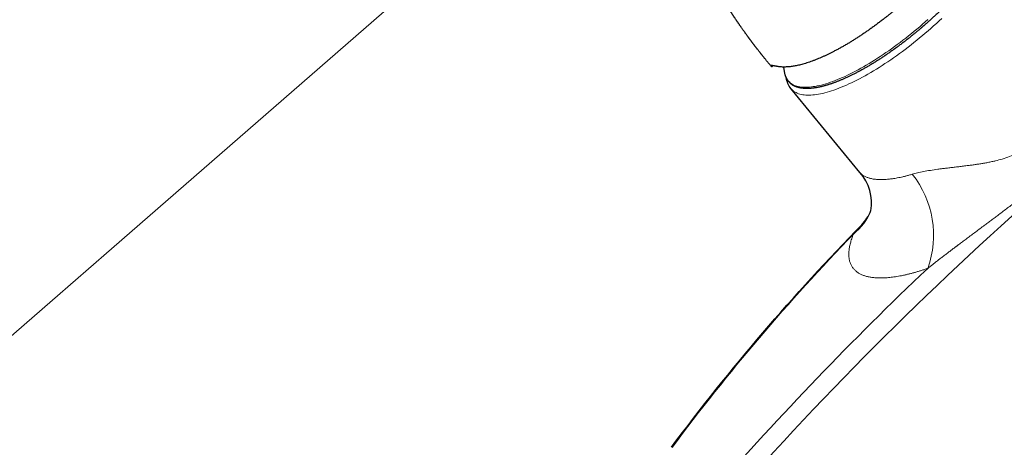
# Model space of a CAD drawing. Header units: millimetres. Extents: x 130528 to 177851, y 51760 to 113805.
# Tile 23 of 88: x 149821 to 149994, y 75804 to 75879. Entities that reach past the tile are written whole.
import ezdxf

# ---------------------------------------------------------------- set-up
doc = ezdxf.new("R2010")
doc.units = ezdxf.units.MM
doc.layers.add('_SA-PORAND_hatch', color=254, linetype='Continuous', lineweight=9, true_color=0xbebebe)
doc.layers.add('_SA-SANTEHN', color=7, linetype='Continuous', lineweight=0, true_color=0x4c5f99)

msp = doc.modelspace()

# ---------------------------------------------------------------- linework, layer by layer
at = {"layer": '_SA-PORAND_hatch'}
for points in [[(149235.04, 75712.82), (150035.03, 76408.24), (150231.85, 76181.83), (149431.86, 75486.41)], [(149556.51, 75343.01), (150356.5, 76038.43), (150231.85, 76181.83), (149431.86, 75486.41)]]:
    msp.add_lwpolyline(points, close=True, dxfattribs=at)
at = {"layer": '_SA-SANTEHN', "lineweight": 0}
for p, q in [((149952.79, 75870.6), (149952.92, 75870.71)), ((149952.83, 75870.56), (149952.99, 75870.7)), ((149968.69, 75842.81), (149967.23, 75841.2))]:
    msp.add_line(p, q, dxfattribs=at)
at = {"layer": '_SA-SANTEHN', "lineweight": 30}
for p, q in [((149952.79, 75870.6), (149952.83, 75870.56)), ((149952.83, 75870.56), (149952.97, 75870.56)), ((149953.12, 75870.69), (149952.97, 75870.56)), ((149955.2, 75869.34), (149954.99, 75870.46)), ((149955.21, 75869.28), (149955.2, 75869.34)), ((149968.35, 75851.97), (149956.26, 75866.69))]:
    msp.add_line(p, q, dxfattribs=at)
at = {"layer": '_SA-SANTEHN', "lineweight": 0}
for points in [[(149980.29, 75878.79), (149979.81, 75878.37), (149979.33, 75877.95), (149978.85, 75877.53), (149978.37, 75877.12), (149977.88, 75876.72), (149977.39, 75876.32), (149976.9, 75875.92), (149976.4, 75875.53), (149975.91, 75875.15), (149975.41, 75874.77), (149974.91, 75874.4), (149974.42, 75874.03), (149973.92, 75873.67), (149973.42, 75873.32), (149972.92, 75872.98), (149972.43, 75872.64), (149971.93, 75872.31), (149971.44, 75871.99), (149970.94, 75871.68), (149970.45, 75871.37), (149969.97, 75871.07), (149969.48, 75870.79), (149969, 75870.51), (149968.52, 75870.24), (149968.05, 75869.98), (149967.58, 75869.73), (149967.11, 75869.49), (149966.65, 75869.26), (149966.2, 75869.04), (149965.75, 75868.83), (149965.3, 75868.63), (149964.86, 75868.44), (149964.43, 75868.26), (149964.01, 75868.09), (149963.59, 75867.93), (149963.18, 75867.79), (149962.77, 75867.65), (149962.38, 75867.53), (149961.99, 75867.41), (149961.61, 75867.31), (149961.24, 75867.22), (149960.88, 75867.14), (149960.53, 75867.07), (149960.18, 75867.02), (149959.85, 75866.97), (149959.53, 75866.94), (149959.21, 75866.92), (149958.91, 75866.91), (149958.61, 75866.91), (149958.33, 75866.93), (149958.06, 75866.95), (149957.8, 75866.99), (149957.55, 75867.04), (149957.31, 75867.1), (149957.08, 75867.17), (149956.87, 75867.25), (149956.67, 75867.35), (149956.48, 75867.45), (149956.3, 75867.57), (149956.13, 75867.7), (149955.98, 75867.84), (149955.83, 75867.99)], [(149956.26, 75866.69), (149956.31, 75866.63), (149956.45, 75866.48), (149956.61, 75866.34), (149956.78, 75866.2), (149956.97, 75866.08), (149957.16, 75865.98), (149957.37, 75865.88), (149957.59, 75865.79), (149957.82, 75865.72), (149958.06, 75865.66), (149958.32, 75865.61), (149958.58, 75865.57), (149958.86, 75865.55), (149959.15, 75865.53), (149959.45, 75865.53), (149959.76, 75865.54), (149960.08, 75865.56), (149960.41, 75865.59), (149960.75, 75865.64), (149961.11, 75865.7), (149961.47, 75865.76), (149961.84, 75865.85), (149962.21, 75865.94), (149962.6, 75866.04), (149963, 75866.16), (149963.4, 75866.28), (149963.81, 75866.42), (149964.23, 75866.57), (149964.66, 75866.73), (149965.1, 75866.91), (149965.54, 75867.09), (149965.99, 75867.28), (149966.44, 75867.49), (149966.9, 75867.7), (149967.36, 75867.93), (149967.84, 75868.16), (149968.31, 75868.41), (149968.79, 75868.66), (149969.28, 75868.93), (149969.76, 75869.21), (149970.26, 75869.49), (149970.75, 75869.78), (149971.25, 75870.09), (149971.75, 75870.4), (149972.25, 75870.72), (149972.76, 75871.05), (149973.26, 75871.38), (149973.77, 75871.73), (149974.28, 75872.08), (149974.79, 75872.44), (149975.3, 75872.81), (149975.81, 75873.18), (149976.32, 75873.56), (149976.82, 75873.95), (149977.33, 75874.34), (149977.84, 75874.74), (149978.34, 75875.14), (149978.84, 75875.55), (149979.34, 75875.97), (149979.83, 75876.39), (149980.32, 75876.81), (149980.81, 75877.24), (149981.3, 75877.67), (149981.78, 75878.1), (149982.25, 75878.54), (149982.72, 75878.99)]]:
    msp.add_lwpolyline(points, dxfattribs=at)
at = {"layer": '_SA-SANTEHN', "lineweight": 0, "extrusion": (0, 0, -1)}
for centre, radius, start, end in [((-150404.75, 75388.56), 612.87, 41.35348, 56.64638), ((-146207.49, 80216.83), 5825.87, 228.180505, 229.817771), ((-149958.06, 75869.86), 2.91, 319.8995, 348.4934), ((-149964.24, 75841), 17.05, 141.2499, 199.9651), ((-149961.03, 75849.02), 9.98, 201.8332, 231.5934), ((-150244.88, 75572.61), 386.3, 36.7628, 44.0497), ((-150382.07, 75410.74), 584.47, 41.21214, 46.56879)]:
    msp.add_arc(centre, radius, start, end, dxfattribs=at)
at = {"layer": '_SA-SANTEHN', "lineweight": 30, "extrusion": (0, 0, -1)}
for centre, radius, start, end in [((-146251.06, 80166.7), 5759.02, 228.170513, 229.82776), ((-149959.3, 75869.13), 3.89, 321.2002, 351.7654), ((-146771.14, 79568.47), 4967.12, 228.30148, 229.69725), ((-150244.59, 75572.72), 386.1, 36.7674, 44.3921)]:
    msp.add_arc(centre, radius, start, end, dxfattribs=at)
at = {"layer": '_SA-SANTEHN', "lineweight": 30}
for centre, radius, start, end in [((149962.31, 75846.61), 8.08, 350.372, 41.6065), ((149963.21, 75848.09), 7.6, 316.0242, 338.4366)]:
    msp.add_arc(centre, radius, start, end, dxfattribs=at)
for points, knots in [([(149991.28, 75900.63), (149991.3, 75900.62), (149991.37, 75900.6), (149991.47, 75900.55), (149991.59, 75900.5), (149991.71, 75900.44), (149991.82, 75900.38), (149991.92, 75900.32), (149992.03, 75900.25), (149992.13, 75900.18), (149992.23, 75900.1), (149992.32, 75900.02), (149992.41, 75899.94), (149992.49, 75899.85), (149992.58, 75899.76), (149992.65, 75899.67), (149992.73, 75899.57), (149992.8, 75899.47), (149992.87, 75899.37), (149992.93, 75899.26), (149992.99, 75899.14), (149993.04, 75899.03), (149993.1, 75898.91), (149993.14, 75898.78), (149993.18, 75898.65), (149993.22, 75898.52), (149993.26, 75898.39), (149993.29, 75898.25), (149993.31, 75898.1), (149993.33, 75897.96), (149993.35, 75897.81), (149993.36, 75897.65), (149993.36, 75897.49), (149993.37, 75897.33), (149993.36, 75897.17), (149993.35, 75897), (149993.34, 75896.83), (149993.32, 75896.65), (149993.3, 75896.48), (149993.28, 75896.3), (149993.24, 75896.11), (149993.21, 75895.93), (149993.17, 75895.74), (149993.12, 75895.55), (149993.07, 75895.35), (149993.02, 75895.16), (149992.96, 75894.96), (149992.89, 75894.76), (149992.83, 75894.55), (149992.75, 75894.35), (149992.68, 75894.14), (149992.6, 75893.93), (149992.51, 75893.71), (149992.42, 75893.5), (149992.33, 75893.28), (149992.23, 75893.06), (149992.12, 75892.84), (149992.02, 75892.62), (149991.91, 75892.39), (149991.79, 75892.17), (149991.67, 75891.94), (149991.55, 75891.71), (149991.42, 75891.48), (149991.29, 75891.24), (149991.16, 75891.01), (149991.02, 75890.77), (149990.88, 75890.53), (149990.73, 75890.29), (149990.58, 75890.05), (149990.42, 75889.81), (149990.27, 75889.56), (149990.1, 75889.32), (149989.94, 75889.07), (149989.77, 75888.82), (149989.6, 75888.57), (149989.42, 75888.32), (149989.24, 75888.07), (149989.06, 75887.82), (149988.87, 75887.57), (149988.68, 75887.31), (149988.49, 75887.06), (149988.29, 75886.8), (149988.09, 75886.54), (149987.89, 75886.29), (149987.68, 75886.03), (149987.47, 75885.77), (149987.26, 75885.51), (149987.04, 75885.25), (149986.82, 75884.99), (149986.6, 75884.73), (149986.37, 75884.47), (149986.14, 75884.2), (149985.91, 75883.94), (149985.68, 75883.69), (149985.45, 75883.43), (149985.23, 75883.19), (149985, 75882.94), (149984.78, 75882.71), (149984.56, 75882.47), (149984.34, 75882.24), (149984.11, 75882), (149983.89, 75881.77), (149983.66, 75881.53), (149983.43, 75881.3), (149983.19, 75881.07), (149982.96, 75880.83), (149982.72, 75880.6), (149982.49, 75880.37), (149982.25, 75880.14), (149982.01, 75879.91), (149981.77, 75879.68), (149981.53, 75879.46), (149981.28, 75879.23), (149981.04, 75879.01), (149980.8, 75878.79), (149980.56, 75878.58), (149980.33, 75878.37), (149980.13, 75878.18), (149979.95, 75878.02), (149979.76, 75877.87), (149979.64, 75877.75), (149979.56, 75877.69)], [0, 0, 0, 0, 0.004707, 0.012758, 0.020796, 0.028821, 0.036835, 0.044839, 0.052835, 0.060827, 0.068817, 0.076811, 0.084811, 0.092824, 0.100855, 0.108908, 0.11699, 0.125103, 0.133254, 0.141447, 0.149687, 0.157976, 0.166317, 0.174713, 0.183164, 0.191671, 0.200231, 0.208844, 0.217506, 0.226215, 0.234966, 0.243754, 0.252577, 0.261428, 0.270305, 0.279202, 0.288115, 0.297042, 0.305978, 0.314921, 0.323868, 0.332818, 0.341768, 0.350716, 0.359662, 0.368603, 0.377541, 0.386472, 0.395398, 0.404318, 0.413232, 0.422139, 0.43104, 0.439935, 0.448822, 0.457704, 0.466579, 0.475448, 0.484312, 0.49317, 0.502022, 0.510869, 0.519712, 0.52855, 0.537383, 0.546212, 0.555038, 0.56386, 0.572679, 0.581495, 0.590308, 0.59912, 0.607929, 0.616736, 0.625543, 0.634348, 0.643153, 0.651958, 0.660763, 0.669568, 0.678375, 0.687183, 0.695993, 0.704806, 0.713622, 0.722441, 0.731265, 0.740093, 0.748928, 0.757769, 0.766617, 0.775474, 0.78434, 0.793217, 0.801195, 0.810072, 0.818047, 0.82602, 0.833993, 0.841963, 0.849931, 0.857897, 0.86586, 0.873821, 0.881777, 0.88973, 0.897677, 0.905618, 0.913552, 0.921475, 0.929384, 0.937275, 0.945139, 0.952964, 0.960723, 0.968364, 0.975755, 0.982854, 0.987875, 0.992922, 1, 1, 1, 1]), ([(149952.77, 75870.61), (149952.74, 75870.65), (149952.65, 75870.76), (149952.5, 75870.93), (149952.34, 75871.13), (149952.19, 75871.31), (149952.05, 75871.49), (149951.91, 75871.65), (149951.78, 75871.81), (149951.65, 75871.97), (149951.54, 75872.11), (149951.44, 75872.24), (149951.35, 75872.34), (149951.28, 75872.43), (149951.22, 75872.51), (149951.17, 75872.57), (149951.13, 75872.61), (149951.1, 75872.65), (149951.08, 75872.68), (149951.06, 75872.71), (149951.04, 75872.73), (149951.02, 75872.75), (149950.99, 75872.79), (149950.95, 75872.85), (149950.9, 75872.91), (149950.83, 75873), (149950.74, 75873.12), (149950.62, 75873.27), (149950.49, 75873.43), (149950.38, 75873.57), (149950.29, 75873.68), (149950.22, 75873.78), (149950.15, 75873.87), (149950.08, 75873.96), (149950.01, 75874.05), (149949.95, 75874.13), (149949.89, 75874.2), (149949.85, 75874.26), (149949.81, 75874.31), (149949.78, 75874.35), (149949.74, 75874.4), (149949.7, 75874.45), (149949.65, 75874.52), (149949.58, 75874.61), (149949.51, 75874.71), (149949.42, 75874.82), (149949.34, 75874.93), (149949.25, 75875.05), (149949.18, 75875.15), (149949.11, 75875.24), (149949.06, 75875.31), (149949.02, 75875.37), (149948.98, 75875.42), (149948.95, 75875.46), (149948.92, 75875.49), (149948.9, 75875.52), (149948.87, 75875.56), (149948.83, 75875.61), (149948.79, 75875.68), (149948.73, 75875.75), (149948.67, 75875.83), (149948.61, 75875.91), (149948.56, 75875.99), (149948.49, 75876.09), (149948.41, 75876.19), (149948.33, 75876.31), (149948.24, 75876.42), (149948.15, 75876.56), (149948.03, 75876.72), (149947.91, 75876.9), (149947.78, 75877.08), (149947.65, 75877.25), (149947.55, 75877.41), (149947.45, 75877.54), (149947.36, 75877.68), (149947.26, 75877.82), (149947.16, 75877.96), (149947.07, 75878.1), (149946.98, 75878.23), (149946.9, 75878.35), (149946.82, 75878.46), (149946.75, 75878.57), (149946.66, 75878.69), (149946.58, 75878.81), (149946.49, 75878.94), (149946.42, 75879.05), (149946.36, 75879.14), (149946.31, 75879.21), (149946.27, 75879.28), (149946.22, 75879.35), (149946.16, 75879.44), (149946.1, 75879.53), (149946.04, 75879.62), (149945.97, 75879.73), (149945.9, 75879.84), (149945.83, 75879.95), (149945.77, 75880.03), (149945.74, 75880.08), (149945.71, 75880.13), (149945.68, 75880.18), (149945.64, 75880.23), (149945.59, 75880.32), (149945.52, 75880.42), (149945.45, 75880.52), (149945.39, 75880.62), (149945.34, 75880.7), (149945.3, 75880.76), (149945.26, 75880.82), (149945.22, 75880.89), (149945.17, 75880.97), (149945.11, 75881.05), (149945.05, 75881.15), (149944.98, 75881.26), (149944.91, 75881.38), (149944.84, 75881.49), (149944.76, 75881.61), (149944.69, 75881.73), (149944.61, 75881.85), (149944.53, 75881.98), (149944.45, 75882.11), (149944.37, 75882.24), (149944.29, 75882.37), (149944.22, 75882.49), (149944.15, 75882.59), (149944.1, 75882.68), (149944.05, 75882.75), (149944.01, 75882.83), (149943.96, 75882.91), (149943.9, 75883), (149943.83, 75883.12), (149943.76, 75883.24), (149943.68, 75883.38), (149943.6, 75883.51), (149943.53, 75883.63), (149943.46, 75883.74), (149943.39, 75883.87), (149943.32, 75883.97), (149943.27, 75884.06), (149943.24, 75884.11), (149943.21, 75884.16), (149943.18, 75884.21), (149943.15, 75884.27), (149943.11, 75884.34), (149943.06, 75884.43), (149942.99, 75884.53), (149942.92, 75884.65), (149942.84, 75884.8), (149942.75, 75884.96), (149942.66, 75885.11), (149942.57, 75885.26), (149942.49, 75885.4), (149942.41, 75885.54), (149942.32, 75885.7), (149942.22, 75885.88), (149942.1, 75886.08), (149941.98, 75886.3), (149941.86, 75886.52), (149941.76, 75886.7), (149941.68, 75886.84), (149941.62, 75886.95), (149941.57, 75887.05), (149941.53, 75887.11), (149941.5, 75887.16), (149941.47, 75887.22), (149941.43, 75887.28), (149941.4, 75887.35), (149941.36, 75887.43), (149941.31, 75887.52), (149941.25, 75887.63), (149941.18, 75887.75), (149941.12, 75887.86), (149941.07, 75887.96), (149941.01, 75888.05), (149940.97, 75888.14), (149940.92, 75888.23), (149940.88, 75888.3), (149940.84, 75888.37), (149940.81, 75888.44), (149940.77, 75888.51), (149940.74, 75888.56), (149940.72, 75888.61), (149940.67, 75888.7), (149940.6, 75888.83), (149940.5, 75889.02), (149940.4, 75889.2), (149940.3, 75889.39), (149940.2, 75889.58), (149940.1, 75889.77), (149940.02, 75889.93), (149939.95, 75890.05), (149939.91, 75890.13), (149939.88, 75890.2), (149939.84, 75890.26), (149939.81, 75890.33), (149939.77, 75890.4), (149939.74, 75890.47), (149939.7, 75890.53), (149939.67, 75890.6), (149939.63, 75890.67), (149939.59, 75890.75), (149939.55, 75890.82), (149939.52, 75890.89), (149939.48, 75890.96), (149939.45, 75891.02), (149939.42, 75891.08), (149939.39, 75891.14), (149939.36, 75891.2), (149939.33, 75891.25), (149939.3, 75891.31), (149939.27, 75891.36), (149939.24, 75891.42), (149939.21, 75891.48), (149939.19, 75891.52), (149939.17, 75891.56), (149939.15, 75891.6), (149939.12, 75891.66), (149939.08, 75891.73), (149939.04, 75891.81), (149939, 75891.89), (149938.96, 75891.98), (149938.91, 75892.07), (149938.87, 75892.15), (149938.82, 75892.25), (149938.76, 75892.37), (149938.71, 75892.47), (149938.67, 75892.54), (149938.65, 75892.59), (149938.62, 75892.64), (149938.6, 75892.69), (149938.57, 75892.74), (149938.55, 75892.78), (149938.53, 75892.83), (149938.5, 75892.88), (149938.47, 75892.95), (149938.43, 75893.02), (149938.4, 75893.08), (149938.37, 75893.14), (149938.33, 75893.21), (149938.29, 75893.29), (149938.24, 75893.39), (149938.2, 75893.47), (149938.17, 75893.54), (149938.14, 75893.59), (149938.11, 75893.65), (149938.08, 75893.71), (149938.05, 75893.78), (149938.01, 75893.85), (149937.97, 75893.93), (149937.93, 75894.02), (149937.89, 75894.1), (149937.85, 75894.17), (149937.81, 75894.24), (149937.78, 75894.32), (149937.74, 75894.39), (149937.71, 75894.45), (149937.69, 75894.5), (149937.67, 75894.54), (149937.64, 75894.59), (149937.62, 75894.64), (149937.59, 75894.69), (149937.56, 75894.74), (149937.54, 75894.79), (149937.52, 75894.83), (149937.5, 75894.88), (149937.47, 75894.94), (149937.44, 75895), (149937.41, 75895.06), (149937.38, 75895.12), (149937.35, 75895.17), (149937.32, 75895.23), (149937.29, 75895.29), (149937.26, 75895.35), (149937.24, 75895.4), (149937.2, 75895.46), (149937.17, 75895.54), (149937.12, 75895.63), (149937.09, 75895.7), (149937.05, 75895.76), (149937.03, 75895.81), (149937.01, 75895.86), (149936.98, 75895.91), (149936.95, 75895.97), (149936.92, 75896.03), (149936.9, 75896.07), (149936.88, 75896.11), (149936.87, 75896.14), (149936.84, 75896.19), (149936.81, 75896.25), (149936.78, 75896.32), (149936.74, 75896.4), (149936.7, 75896.47), (149936.67, 75896.54), (149936.63, 75896.61), (149936.61, 75896.66), (149936.6, 75896.68), (149936.6, 75896.68)], [0, 0, 0, 0, 0.005202, 0.014301, 0.022901, 0.031002, 0.038605, 0.045709, 0.053176, 0.059999, 0.066178, 0.071712, 0.076603, 0.080187, 0.083323, 0.086012, 0.088006, 0.089654, 0.090957, 0.091914, 0.092631, 0.093663, 0.095387, 0.097662, 0.100356, 0.103269, 0.109006, 0.115432, 0.122374, 0.129293, 0.13322, 0.137128, 0.141015, 0.144883, 0.148703, 0.152156, 0.155152, 0.157498, 0.159461, 0.161119, 0.163027, 0.165292, 0.167914, 0.171769, 0.176064, 0.18054, 0.185193, 0.190021, 0.195026, 0.198054, 0.200872, 0.203314, 0.20538, 0.207069, 0.208382, 0.209521, 0.211003, 0.21315, 0.21578, 0.218893, 0.222371, 0.225741, 0.228954, 0.232012, 0.23721, 0.241884, 0.246037, 0.251329, 0.257915, 0.26572, 0.27317, 0.280159, 0.286566, 0.291493, 0.296804, 0.302402, 0.308115, 0.31389, 0.319296, 0.323553, 0.327799, 0.332328, 0.337116, 0.342078, 0.347206, 0.352209, 0.355203, 0.357821, 0.36025, 0.363085, 0.366372, 0.370102, 0.37389, 0.377537, 0.382253, 0.386647, 0.390359, 0.391854, 0.393377, 0.395257, 0.397502, 0.400112, 0.404874, 0.409064, 0.412679, 0.41573, 0.41823, 0.420364, 0.422864, 0.425807, 0.429192, 0.432998, 0.437135, 0.441668, 0.446366, 0.450489, 0.455239, 0.459996, 0.464766, 0.46951, 0.474403, 0.479661, 0.484622, 0.48818, 0.491366, 0.494158, 0.496907, 0.500022, 0.503504, 0.507354, 0.512652, 0.517816, 0.522659, 0.5271, 0.531269, 0.535633, 0.540864, 0.543252, 0.545261, 0.547001, 0.548833, 0.550787, 0.552908, 0.556648, 0.560776, 0.564734, 0.570449, 0.576582, 0.582412, 0.587755, 0.592807, 0.597827, 0.60391, 0.609968, 0.617572, 0.626378, 0.6341, 0.641711, 0.645704, 0.649873, 0.653958, 0.655551, 0.657359, 0.65943, 0.661765, 0.66428, 0.666527, 0.670094, 0.67417, 0.678837, 0.682958, 0.6864, 0.689585, 0.693284, 0.696044, 0.698527, 0.701104, 0.704, 0.706245, 0.70814, 0.709737, 0.711567, 0.718126, 0.724077, 0.73134, 0.737861, 0.74511, 0.751287, 0.758881, 0.761945, 0.764612, 0.767038, 0.769466, 0.771759, 0.774408, 0.776846, 0.778882, 0.781228, 0.783978, 0.786839, 0.789482, 0.791998, 0.794489, 0.796512, 0.798733, 0.801099, 0.803205, 0.804965, 0.806715, 0.808816, 0.811044, 0.8131, 0.814677, 0.815802, 0.817125, 0.818926, 0.82231, 0.825197, 0.82768, 0.83084, 0.834316, 0.83721, 0.839807, 0.844902, 0.849935, 0.851258, 0.852785, 0.854532, 0.856501, 0.858368, 0.859851, 0.861427, 0.863247, 0.865758, 0.868548, 0.870915, 0.872872, 0.874793, 0.87819, 0.881873, 0.885311, 0.886976, 0.888968, 0.891289, 0.893656, 0.895534, 0.898019, 0.901379, 0.904627, 0.907352, 0.910106, 0.912443, 0.91529, 0.918214, 0.920434, 0.921796, 0.923342, 0.925124, 0.926999, 0.928923, 0.930788, 0.932416, 0.933833, 0.935509, 0.937582, 0.939907, 0.942281, 0.944273, 0.946123, 0.948229, 0.95054, 0.952514, 0.954061, 0.956418, 0.959289, 0.962374, 0.965511, 0.967361, 0.96897, 0.970611, 0.972533, 0.974736, 0.976878, 0.978459, 0.979613, 0.980721, 0.98225, 0.984202, 0.98741, 0.989899, 0.992189, 0.995116, 0.997627, 0.999757, 1, 1, 1, 1]), ([(149976.03, 75881.75), (149976.02, 75881.74), (149975.98, 75881.7), (149975.9, 75881.64), (149975.8, 75881.56), (149975.71, 75881.47), (149975.61, 75881.39), (149975.39, 75881.2), (149975.06, 75880.92), (149974.63, 75880.56), (149974.23, 75880.23), (149973.84, 75879.91), (149973.46, 75879.61), (149973.08, 75879.31), (149972.65, 75878.97), (149972.16, 75878.59), (149971.61, 75878.18), (149971.07, 75877.78), (149970.53, 75877.39), (149969.99, 75877.01), (149969.47, 75876.64), (149968.95, 75876.29), (149968.44, 75875.94), (149967.92, 75875.61), (149967.41, 75875.28), (149966.9, 75874.96), (149966.38, 75874.64), (149965.84, 75874.32), (149965.29, 75874.01), (149964.74, 75873.7), (149964.2, 75873.41), (149963.68, 75873.14), (149963.19, 75872.89), (149962.72, 75872.66), (149962.25, 75872.44), (149961.79, 75872.23), (149961.33, 75872.03), (149960.88, 75871.84), (149960.42, 75871.66), (149959.96, 75871.49), (149959.49, 75871.32), (149959.03, 75871.17), (149958.58, 75871.03), (149958.16, 75870.91), (149957.76, 75870.81), (149957.38, 75870.73), (149957.01, 75870.65), (149956.65, 75870.59), (149956.3, 75870.54), (149955.95, 75870.5), (149955.61, 75870.47), (149955.27, 75870.46), (149954.93, 75870.46), (149954.61, 75870.47), (149954.3, 75870.5), (149954.1, 75870.53), (149954, 75870.55)], [0, 0, 0, 0, 0.001321, 0.005162, 0.009146, 0.013132, 0.017118, 0.021089, 0.039811, 0.056507, 0.073161, 0.08803, 0.102905, 0.117862, 0.132914, 0.154335, 0.175676, 0.196953, 0.218182, 0.239379, 0.259716, 0.280006, 0.300263, 0.320501, 0.340737, 0.360984, 0.381354, 0.403743, 0.426082, 0.448393, 0.470696, 0.493011, 0.513212, 0.533412, 0.553628, 0.573874, 0.594165, 0.614516, 0.634829, 0.657125, 0.679415, 0.70172, 0.724059, 0.746451, 0.766707, 0.786952, 0.807199, 0.827463, 0.847758, 0.868097, 0.888418, 0.910726, 0.93302, 0.955318, 0.977639, 1, 1, 1, 1]), ([(149979.56, 75877.69), (149979.47, 75877.61), (149979.34, 75877.5), (149979.15, 75877.34), (149978.99, 75877.19), (149978.79, 75877.03), (149978.58, 75876.85), (149978.37, 75876.67), (149978.14, 75876.48), (149977.91, 75876.29), (149977.67, 75876.1), (149977.43, 75875.9), (149977.18, 75875.7), (149976.93, 75875.51), (149976.68, 75875.31), (149976.43, 75875.11), (149976.17, 75874.91), (149975.91, 75874.72), (149975.65, 75874.52), (149975.39, 75874.32), (149975.13, 75874.13), (149974.87, 75873.94), (149974.61, 75873.74), (149974.34, 75873.55), (149974.08, 75873.37), (149973.81, 75873.18), (149973.55, 75872.99), (149973.28, 75872.81), (149973.02, 75872.63), (149972.75, 75872.45), (149972.48, 75872.27), (149972.22, 75872.09), (149971.95, 75871.92), (149971.69, 75871.75), (149971.42, 75871.58), (149971.16, 75871.41), (149970.89, 75871.25), (149970.63, 75871.08), (149970.36, 75870.92), (149970.1, 75870.77), (149969.84, 75870.61), (149969.58, 75870.46), (149969.32, 75870.31), (149969.06, 75870.16), (149968.8, 75870.02), (149968.54, 75869.88), (149968.29, 75869.74), (149968.03, 75869.6), (149967.78, 75869.47), (149967.52, 75869.34), (149967.27, 75869.21), (149967.02, 75869.08), (149966.77, 75868.96), (149966.53, 75868.84), (149966.28, 75868.73), (149966.04, 75868.61), (149965.79, 75868.5), (149965.55, 75868.4), (149965.32, 75868.29), (149965.08, 75868.19), (149964.84, 75868.09), (149964.61, 75868), (149964.38, 75867.91), (149964.15, 75867.82), (149963.92, 75867.73), (149963.69, 75867.65), (149963.47, 75867.57), (149963.25, 75867.5), (149963.03, 75867.43), (149962.81, 75867.36), (149962.6, 75867.29), (149962.39, 75867.23), (149962.18, 75867.17), (149961.97, 75867.12), (149961.76, 75867.06), (149961.56, 75867.02), (149961.36, 75866.97), (149961.16, 75866.93), (149960.97, 75866.89), (149960.77, 75866.85), (149960.58, 75866.82), (149960.39, 75866.79), (149960.21, 75866.77), (149960.03, 75866.75), (149959.85, 75866.73), (149959.67, 75866.72), (149959.5, 75866.71), (149959.33, 75866.7), (149959.16, 75866.7), (149958.99, 75866.7), (149958.83, 75866.7), (149958.67, 75866.71), (149958.51, 75866.72), (149958.36, 75866.73), (149958.21, 75866.75), (149958.06, 75866.77), (149957.92, 75866.79), (149957.78, 75866.82), (149957.64, 75866.86), (149957.51, 75866.89), (149957.37, 75866.93), (149957.25, 75866.97), (149957.12, 75867.02), (149957, 75867.07), (149956.88, 75867.12), (149956.77, 75867.18), (149956.66, 75867.24), (149956.55, 75867.31), (149956.45, 75867.38), (149956.35, 75867.45), (149956.25, 75867.52), (149956.16, 75867.6), (149956.07, 75867.68), (149955.98, 75867.77), (149955.9, 75867.86), (149955.82, 75867.96), (149955.74, 75868.05), (149955.67, 75868.15), (149955.61, 75868.26), (149955.54, 75868.37), (149955.48, 75868.48), (149955.43, 75868.6), (149955.38, 75868.72), (149955.33, 75868.84), (149955.29, 75868.97), (149955.25, 75869.1), (149955.22, 75869.21), (149955.21, 75869.27), (149955.21, 75869.28)], [0, 0, 0, 0, 0.008503, 0.012001, 0.017804, 0.023839, 0.030321, 0.037093, 0.04409, 0.051263, 0.058575, 0.065999, 0.073516, 0.081109, 0.088767, 0.096481, 0.104242, 0.112043, 0.119881, 0.12775, 0.135647, 0.143569, 0.151513, 0.159476, 0.167458, 0.175455, 0.183467, 0.191492, 0.199529, 0.207577, 0.215635, 0.223702, 0.231777, 0.23986, 0.24795, 0.256047, 0.264149, 0.272257, 0.28037, 0.288488, 0.29661, 0.304735, 0.312865, 0.320997, 0.329133, 0.337272, 0.345413, 0.353557, 0.361702, 0.36985, 0.378, 0.386151, 0.394304, 0.402458, 0.410613, 0.41877, 0.426927, 0.435086, 0.443245, 0.451405, 0.459566, 0.467727, 0.47589, 0.484052, 0.492215, 0.500378, 0.508542, 0.516707, 0.524871, 0.533036, 0.541201, 0.549366, 0.557532, 0.565698, 0.573864, 0.582031, 0.590197, 0.598364, 0.606531, 0.614699, 0.622866, 0.631034, 0.639201, 0.647369, 0.655536, 0.663702, 0.671868, 0.680033, 0.688197, 0.696358, 0.704517, 0.712673, 0.720826, 0.728973, 0.737115, 0.745251, 0.753379, 0.761499, 0.769609, 0.777709, 0.785797, 0.793872, 0.801935, 0.809984, 0.81802, 0.826044, 0.834056, 0.842058, 0.850053, 0.858043, 0.866032, 0.874023, 0.882022, 0.890033, 0.898062, 0.906114, 0.914193, 0.922305, 0.930455, 0.938646, 0.946883, 0.95517, 0.96351, 0.971904, 0.980354, 0.988858, 0.997417, 1, 1, 1, 1]), ([(149954, 75870.55), (149953.93, 75870.56), (149953.79, 75870.58), (149953.61, 75870.61), (149953.44, 75870.64), (149953.29, 75870.67), (149953.15, 75870.69), (149953.04, 75870.7), (149952.95, 75870.71), (149952.89, 75870.71), (149952.85, 75870.71), (149952.81, 75870.71), (149952.78, 75870.7), (149952.76, 75870.7), (149952.74, 75870.68), (149952.74, 75870.66), (149952.75, 75870.63), (149952.78, 75870.61), (149952.79, 75870.6)], [0, 0, 0, 0, 0.070731, 0.141727, 0.213021, 0.284644, 0.356626, 0.428997, 0.501788, 0.547088, 0.592617, 0.638381, 0.684387, 0.730641, 0.777149, 0.850759, 0.925035, 1, 1, 1, 1])]:
    msp.add_open_spline(points, degree=3, knots=knots, dxfattribs=at)
at = {"layer": '_SA-SANTEHN', "lineweight": 0}
for points, knots in [([(149977.53, 75851.67), (149977.84, 75851.76), (149978.47, 75851.93), (149979.54, 75852.16), (149980.74, 75852.36), (149981.81, 75852.52), (149982.71, 75852.64), (149983.4, 75852.72), (149984.13, 75852.81), (149984.9, 75852.9), (149985.7, 75853), (149986.53, 75853.1), (149987.32, 75853.2), (149988.06, 75853.29), (149988.73, 75853.38), (149989.4, 75853.49), (149990.1, 75853.6), (149990.81, 75853.73), (149991.51, 75853.87), (149992.35, 75854.06), (149993.38, 75854.33), (149994.58, 75854.73), (149995.65, 75855.2), (149996.52, 75855.67), (149997.22, 75856.13), (149997.86, 75856.63), (149998.45, 75857.19), (149999, 75857.82), (149999.53, 75858.54), (150000.03, 75859.33), (150000.5, 75860.21), (150000.9, 75861.07), (150001.24, 75861.89), (150001.53, 75862.65), (150001.79, 75863.41), (150002.03, 75864.19), (150002.27, 75864.96), (150002.49, 75865.73), (150002.72, 75866.55), (150002.95, 75867.4), (150003.18, 75868.25), (150003.39, 75869.05), (150003.59, 75869.8), (150003.77, 75870.49), (150003.94, 75871.12), (150004.09, 75871.67), (150004.23, 75872.15), (150004.35, 75872.56), (150004.47, 75872.96), (150004.59, 75873.34), (150004.71, 75873.72), (150004.83, 75874.08), (150005.01, 75874.61), (150005.26, 75875.3), (150005.49, 75875.82), (150005.6, 75876.07)], [0, 0, 0, 0, 0.0280168, 0.057663, 0.0891016, 0.1224701, 0.1386055, 0.1553764, 0.1727903, 0.1908542, 0.2095741, 0.2289558, 0.2490043, 0.2644041, 0.2797863, 0.295151, 0.3104983, 0.3275412, 0.343773, 0.3587492, 0.3854135, 0.4156243, 0.4436013, 0.4634186, 0.4821481, 0.4999013, 0.5176701, 0.5363952, 0.5562009, 0.5771813, 0.5994151, 0.6229679, 0.6410944, 0.6592539, 0.6774536, 0.6957145, 0.7139831, 0.7322268, 0.7504457, 0.7720139, 0.792426, 0.8116865, 0.8298, 0.8467721, 0.8626091, 0.8773186, 0.8882375, 0.8989493, 0.9094577, 0.9197668, 0.9298809, 0.9398043, 0.9495418, 0.9753973, 1, 1, 1, 1]), ([(149980.26, 75835.18), (149980.41, 75835.3), (149980.73, 75835.55), (149981.2, 75835.92), (149981.7, 75836.31), (149982.21, 75836.71), (149982.74, 75837.11), (149983.3, 75837.53), (149983.84, 75837.94), (149984.37, 75838.34), (149984.74, 75838.63), (149984.98, 75838.81), (149985.09, 75838.89), (149985.19, 75838.96), (149985.3, 75839.04), (149985.4, 75839.12), (149985.51, 75839.2), (149985.61, 75839.28), (149985.89, 75839.49), (149986.35, 75839.83), (149987.02, 75840.33), (149987.74, 75840.87), (149988.49, 75841.43), (149989.26, 75842), (149989.98, 75842.54), (149990.66, 75843.04), (149991.28, 75843.51), (149991.91, 75843.98), (149992.59, 75844.49), (149993.31, 75845.03), (149994.07, 75845.61), (149994.82, 75846.18), (149995.37, 75846.6), (149995.73, 75846.88), (149995.91, 75847.02), (149996.09, 75847.16), (149996.27, 75847.3), (149996.44, 75847.43), (149996.63, 75847.58), (149996.93, 75847.82), (149997.36, 75848.16), (149997.96, 75848.63), (149998.61, 75849.16), (149999.31, 75849.72), (149999.99, 75850.28), (150000.66, 75850.84), (150001.3, 75851.39), (150001.96, 75851.96), (150002.63, 75852.55), (150003.32, 75853.16), (150004.03, 75853.8), (150004.74, 75854.45), (150005.36, 75855.04), (150005.9, 75855.55), (150006.24, 75855.86), (150006.46, 75856.07), (150006.56, 75856.17), (150006.66, 75856.27), (150006.76, 75856.37), (150006.87, 75856.47), (150006.97, 75856.56), (150007.22, 75856.81), (150007.63, 75857.2), (150008.23, 75857.79), (150008.86, 75858.41), (150009.53, 75859.07), (150010.21, 75859.75), (150010.82, 75860.36), (150011.35, 75860.89), (150011.79, 75861.34), (150012.23, 75861.78), (150012.67, 75862.22), (150013.18, 75862.74), (150013.78, 75863.34), (150014.45, 75864.02), (150015.1, 75864.69), (150015.75, 75865.34), (150016.21, 75865.8), (150016.47, 75866.07), (150016.55, 75866.15), (150016.64, 75866.23), (150016.72, 75866.32), (150016.81, 75866.41), (150017.05, 75866.65), (150017.42, 75867.03), (150017.93, 75867.53), (150018.43, 75868.03), (150018.91, 75868.51), (150019.38, 75868.97), (150019.84, 75869.42), (150020.29, 75869.86), (150020.72, 75870.28), (150021.14, 75870.69), (150021.42, 75870.95), (150021.56, 75871.08)], [0, 0, 0, 0, 0.010882, 0.022135, 0.033759, 0.045754, 0.058119, 0.070854, 0.08396, 0.095561, 0.107436, 0.109801, 0.112177, 0.114563, 0.11696, 0.119368, 0.121786, 0.124215, 0.126371, 0.140921, 0.155649, 0.172602, 0.189785, 0.207198, 0.224841, 0.238865, 0.253097, 0.267498, 0.28168, 0.299414, 0.316795, 0.333824, 0.3505, 0.354638, 0.358753, 0.362847, 0.366918, 0.370967, 0.374996, 0.379625, 0.392246, 0.404707, 0.421311, 0.437624, 0.453648, 0.469383, 0.484831, 0.499994, 0.516512, 0.533368, 0.550564, 0.568102, 0.585983, 0.597169, 0.608486, 0.611045, 0.61361, 0.616182, 0.618761, 0.621346, 0.623938, 0.626329, 0.640544, 0.65503, 0.671822, 0.688968, 0.706467, 0.72432, 0.735723, 0.747267, 0.758667, 0.769918, 0.781078, 0.798646, 0.815985, 0.833094, 0.849974, 0.866386, 0.868519, 0.870648, 0.872773, 0.874894, 0.877423, 0.87996, 0.893352, 0.90641, 0.919316, 0.931878, 0.944094, 0.955965, 0.967492, 0.978673, 0.989509, 1, 1, 1, 1]), ([(149977.53, 75851.67), (149977.34, 75851.62), (149976.97, 75851.51), (149976.42, 75851.36), (149975.9, 75851.23), (149975.4, 75851.12), (149974.93, 75851.03), (149974.49, 75850.95), (149974.1, 75850.89), (149973.74, 75850.84), (149973.36, 75850.8), (149973.09, 75850.78), (149972.91, 75850.76), (149972.86, 75850.76), (149972.8, 75850.76), (149972.75, 75850.76), (149972.7, 75850.75), (149972.5, 75850.74), (149972.16, 75850.73), (149971.7, 75850.74), (149971.27, 75850.76), (149970.87, 75850.81), (149970.53, 75850.86), (149970.23, 75850.93), (149969.98, 75850.99), (149969.74, 75851.07), (149969.51, 75851.16), (149969.28, 75851.26), (149969.05, 75851.38), (149968.82, 75851.53), (149968.61, 75851.7), (149968.46, 75851.85), (149968.38, 75851.95), (149968.36, 75851.98)], [0, 0, 0, 0, 0.0422447, 0.083536, 0.1238743, 0.1632601, 0.2016936, 0.2391753, 0.2713723, 0.3028328, 0.3335569, 0.3729853, 0.3780538, 0.3831003, 0.3881249, 0.3931274, 0.398108, 0.4030666, 0.4508639, 0.4979356, 0.5442831, 0.5899075, 0.6348104, 0.6695865, 0.7039186, 0.7378073, 0.7712536, 0.804258, 0.8476435, 0.8913804, 0.9354703, 0.979915, 1, 1, 1, 1]), ([(149967.23, 75841.2), (149967.17, 75841.06), (149967.06, 75840.78), (149966.92, 75840.37), (149966.79, 75839.97), (149966.69, 75839.59), (149966.6, 75839.21), (149966.52, 75838.85), (149966.47, 75838.5), (149966.44, 75838.18), (149966.42, 75837.87), (149966.41, 75837.58), (149966.43, 75837.29), (149966.45, 75837.01), (149966.5, 75836.73), (149966.56, 75836.45), (149966.64, 75836.18), (149966.74, 75835.92), (149966.86, 75835.68), (149967, 75835.44), (149967.16, 75835.22), (149967.33, 75835.02), (149967.51, 75834.84), (149967.69, 75834.67), (149967.9, 75834.51), (149968.12, 75834.36), (149968.35, 75834.23), (149968.6, 75834.1), (149968.85, 75833.99), (149969.11, 75833.9), (149969.39, 75833.81), (149969.68, 75833.73), (149969.98, 75833.67), (149970.3, 75833.61), (149970.63, 75833.57), (149970.97, 75833.53), (149971.34, 75833.51), (149971.72, 75833.5), (149972.11, 75833.49), (149972.51, 75833.5), (149972.93, 75833.53), (149973.38, 75833.56), (149973.84, 75833.61), (149974.34, 75833.67), (149974.85, 75833.75), (149975.37, 75833.84), (149975.9, 75833.95), (149976.45, 75834.07), (149976.99, 75834.2), (149977.53, 75834.33), (149978.06, 75834.48), (149978.6, 75834.64), (149979.14, 75834.81), (149979.7, 75834.99), (149980.07, 75835.12), (149980.26, 75835.18)], [0, 0, 0, 0, 0.020098, 0.040133, 0.060115, 0.080055, 0.099967, 0.119861, 0.139749, 0.157985, 0.176235, 0.194508, 0.212814, 0.231161, 0.249559, 0.26956, 0.289541, 0.309515, 0.329494, 0.349489, 0.369513, 0.389471, 0.40773, 0.42599, 0.44426, 0.46255, 0.480869, 0.499226, 0.516603, 0.533996, 0.551416, 0.568871, 0.58637, 0.603921, 0.621532, 0.638988, 0.657248, 0.675523, 0.693822, 0.712156, 0.730535, 0.748967, 0.768998, 0.789015, 0.80903, 0.829057, 0.849107, 0.869193, 0.88936, 0.907831, 0.926276, 0.944706, 0.96313, 0.981558, 1, 1, 1, 1])]:
    msp.add_open_spline(points, degree=3, knots=knots, dxfattribs=at)

doc.saveas('drawing.dxf')
